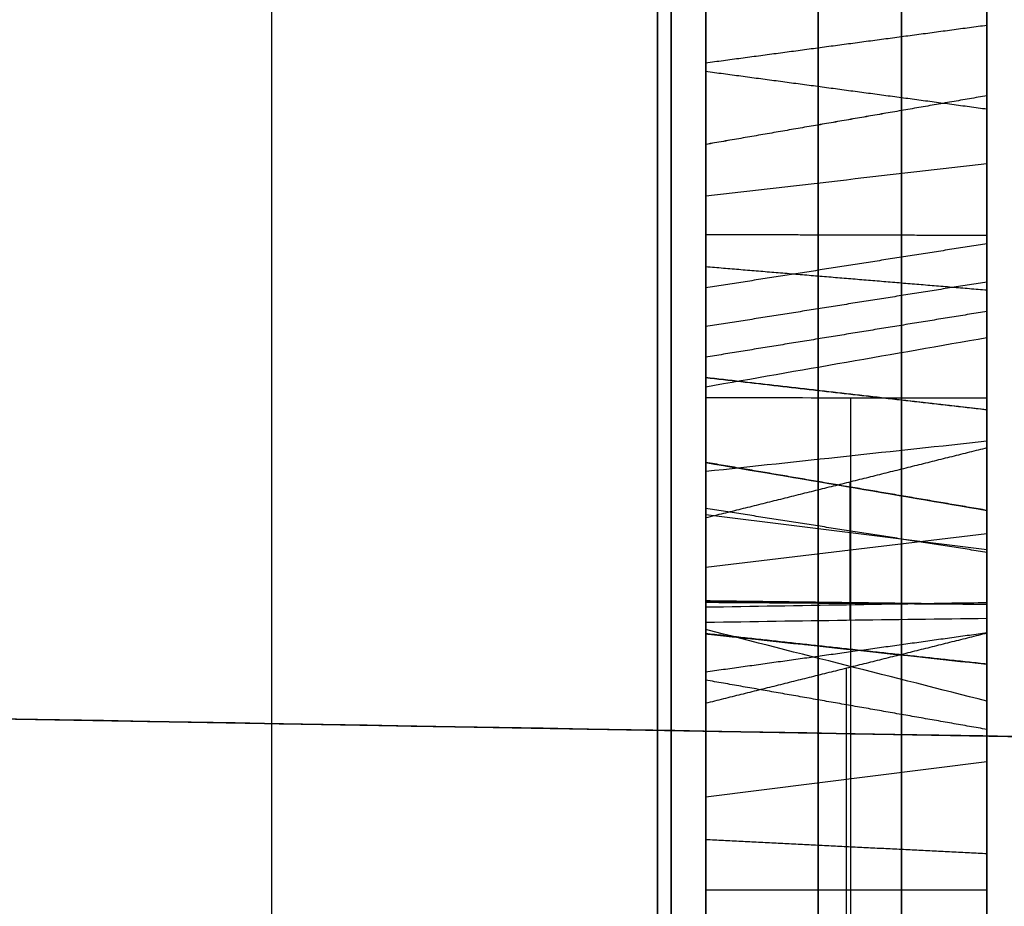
# Model space of a CAD drawing. Header units: millimetres. Extents: x 0 to 290, y -65 to 65.
# Tile 230 of 256: x 241.14 to 242.015, y 29.825 to 30.614. Entities that reach past the tile are written whole.
import ezdxf

# ---------------------------------------------------------------- set-up
doc = ezdxf.new("R2010")
doc.units = ezdxf.units.MM
doc.layers.add('Layer 01', color=18, linetype='Continuous', true_color=0x000000)

# ---------------------------------------------------------------- blocks, each defined once
blk = doc.blocks.new('Block 01')
at = {"layer": 'Layer 01'}
for p, q in [((242, 33.60334, -37.07085), (242, 30.47522, -37.07085)), ((242, 33.60334, 37.07085), (242, 16.09665, 37.07085)), ((242, 31.45695, -34.96053), (242, 30.36498, -34.96053)), ((241.75, 31.21113, -30.0958), (241.75, 29.07218, -30.0958)), ((210.49127, 30.5265, -59.17342), (250.51745, 29.82784, -59.17342)), ((250.51745, 29.82784, -60.02599), (210.49127, 30.5265, -60.02599)), ((210.49127, 30.5265, -60.87857), (250.51745, 29.82784, -60.17991)), ((241.75, 30.52078, -35.31523), (241.75, 30.17519, -35.31523)), ((241.75, 30.37127, -36.92733), (241.75, 30.02476, -36.92733)), ((241.87875, 30.27715, -30.95162), (241.87875, 30.03837, -31.19041)), ((241.87839, 30.07941, -32.53898), (241.87839, 30.20251, -32.42618)), ((241.8786, 30.20256, -32.42618), (241.8786, 28.18473, -30.22411)), ((241.75, 30.17357, -31.08732), (242, 30.1424, -31.05615)), ((241.75, 30.12683, -32.46482), (242, 30.15661, -32.49732)), ((241.75, 30.11196, -29.89479), (241.75, 30.11196, -30.15267)), ((241.75, 30.11196, -31.14893), (241.75, 30.11196, -31.22543)), ((241.875, 29.05055, -29.78717), (241.875, 30.0368, -28.80091)), ((241.87877, 30.03774, -28.80091), (241.87877, 29.8395, -28.60267)), ((242, 29.97275, -36.92655), (242, 28.61765, -36.92655)), ((241.75, 29.92257, -28.71785), (242, 29.95374, -28.68668)), ((241.87877, 29.8395, -28.60267), (241.87877, 28.60267, -29.8395))]:
    blk.add_line(p, q, dxfattribs=at)
at = {"layer": 'Layer 01', "extrusion": (-1, 1.81362e-10, -3.14134e-10)}
blk.add_arc((0, 0, -241.70711), 39.70711, 217.057759, 262.942241, dxfattribs=at)
at = {"layer": 'Layer 01', "extrusion": (-1, 1.81357e-10, 3.14112e-10)}
blk.add_arc((0, 0, -241.70711), 39.70711, 97.057759, 142.942241, dxfattribs=at)
at = {"layer": 'Layer 01', "extrusion": (1, -6.98079e-10, 5.60357e-09)}
blk.add_arc((0, 0, 241.36437), 39.36437, 277.101191, 322.898809, dxfattribs=at)
at = {"layer": 'Layer 01', "extrusion": (-1, 3.29704e-09, 5.71067e-09)}
blk.add_arc((0, 0, -241.36437), 39.36437, 97.101191, 142.898809, dxfattribs=at)
at = {"layer": 'Layer 01', "extrusion": (-1, -2.6622e-15, 7.33356e-15)}
blk.add_rational_spline([(241.71934, 41.19836, -29.59938), (241.71934, 32.56664, -41.61358), (241.71934, 19.75509, -49.01033), (241.71934, 5.03463, -50.47852)], [0.85966990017, 0.808876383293, 0.808876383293, 0.85966990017], degree=3, dxfattribs=at)
at = {"layer": 'Layer 01', "extrusion": (1, -9.33582e-15, -1.61701e-14)}
blk.add_rational_spline([(241.71934, 5.03463, 50.47852), (241.71934, 19.75509, 49.01033), (241.71934, 32.56664, 41.61358), (241.71934, 41.19836, 29.59938)], [0.859669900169, 0.808876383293, 0.808876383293, 0.859669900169], degree=3, dxfattribs=at)
at = {"layer": 'Layer 01', "extrusion": (-1, 0, 0)}
for points, knots in [([(242, 40.63421, -29.19406), (242, 39.61026, -30.61926), (242, 37.97146, -32.66548), (242, 35.87948, -34.89247), (242, 34.78849, -35.96589), (242, 34.23173, -36.49259), (242, 33.99072, -36.71617), (242, 33.8295, -36.86474), (242, 33.75001, -36.93754), (242, 33.00727, -37.61316), (242, 31.99423, -38.48635), (242, 30.77257, -39.45671), (242, 30.24048, -39.86222), (242, 29.88386, -40.13025), (242, 29.70557, -40.26241), (242, 28.07496, -41.45424), (242, 26.57194, -42.43331), (242, 24.23976, -43.77982), (242, 23.05716, -44.42087), (242, 21.64859, -45.11237), (242, 21.03872, -45.39665), (242, 20.63077, -45.58348), (242, 20.42484, -45.67612), (242, 19.4044, -46.12699), (242, 18.16705, -46.63463), (242, 16.70106, -47.1684), (242, 15.96246, -47.42067), (242, 15.64471, -47.52565), (242, 15.43261, -47.59495), (242, 15.3246, -47.62983), (242, 11.87665, -48.73089), (242, 8.45851, -49.43892), (242, 4.96569, -49.78729)], [0, 0, 0, 0, 5.309603, 7.964405, 9.291805, 9.955506, 10.287356, 10.287356, 10.619206, 10.619206, 13.274008, 14.601409, 15.265109, 15.265109, 15.928809, 15.928809, 21.238412, 21.238412, 23.893214, 25.220615, 25.884315, 25.884315, 26.548016, 26.548016, 29.202817, 30.530218, 31.193918, 31.525769, 31.525769, 31.857619, 31.857619, 42.476825, 42.476825, 42.476825, 42.476825]), ([(241.85, 30.97627, -35.60425), (241.85, 30.97625, -35.60425), (241.85, 30.97623, -35.60424), (241.85, 30.97621, -35.60424), (241.85, 30.8253, -35.57534), (241.85, 30.6959, -35.49578), (241.85, 30.58879, -35.37037)], [0.0097638, 0.0097638, 0.0097638, 0.0097638, 0.009901, 0.009901, 0.009901, 1, 1, 1, 1]), ([(241.85, 30.78125, -31.25069), (241.85, 30.78121, -31.25068), (241.85, 30.78117, -31.25068), (241.85, 30.78112, -31.25068), (241.85, 30.63126, -31.24101), (241.85, 30.46409, -31.14143), (241.85, 30.27719, -30.95876)], [0.0096287, 0.0096287, 0.0096287, 0.0096287, 0.009901, 0.009901, 0.009901, 0.9679757, 0.9679757, 0.9679757, 0.9679757]), ([(241.85, 30.22253, -38.11742), (241.85, 30.48117, -37.91476), (241.85, 30.58045, -37.65754), (241.85, 30.52008, -37.34096), (241.85, 30.52007, -37.34093), (241.85, 30.52007, -37.34091), (241.85, 30.52006, -37.34088)], [0.0001753, 0.0001753, 0.0001753, 0.0001753, 0.990099, 0.990099, 0.990099, 0.9901769, 0.9901769, 0.9901769, 0.9901769]), ([(241.85, 30.20279, -37.36778), (241.85, 30.2028, -37.36783), (241.85, 30.20281, -37.36788), (241.85, 30.20283, -37.36793), (241.85, 30.26235, -37.59452), (241.85, 30.21629, -37.77788), (241.85, 30.05673, -37.90267), (241.85, 30.05669, -37.9027), (241.85, 30.05666, -37.90273), (241.85, 30.05662, -37.90276)], [0.0095835, 0.0095835, 0.0095835, 0.0095835, 0.0098039, 0.0098039, 0.0098039, 0.9901961, 0.9901961, 0.9901961, 0.9904341, 0.9904341, 0.9904341, 0.9904341]), ([(241.85, 29.76452, -36.58067), (241.85, 29.9955, -36.87952), (241.85, 30.14008, -37.14002), (241.85, 30.20275, -37.36763), (241.85, 30.20276, -37.36768), (241.85, 30.20277, -37.36773), (241.85, 30.20279, -37.36778)], [0, 0, 0, 0, 0.990099, 0.990099, 0.990099, 0.9903136, 0.9903136, 0.9903136, 0.9903136])]:
    blk.add_open_spline(points, degree=3, knots=knots, dxfattribs=at)
at = {"layer": 'Layer 01', "extrusion": (1, 6.40934e-15, 1.11013e-14)}
blk.add_open_spline([(242, 4.96569, 49.78729), (242, 6.71193, 49.61312), (242, 9.30341, 49.21699), (242, 12.27802, 48.51878), (242, 13.75313, 48.11066), (242, 14.48764, 47.89185), (242, 14.80178, 47.79491), (242, 15.01106, 47.72958), (242, 15.11384, 47.69713), (242, 16.07031, 47.39172), (242, 17.33304, 46.95099), (242, 18.78423, 46.37819), (242, 19.40145, 46.12013), (242, 19.81189, 45.94531), (242, 20.01548, 45.85698), (242, 21.86294, 45.04075), (242, 23.46235, 44.22863), (242, 25.79456, 42.88216), (242, 26.94102, 42.17852), (242, 28.24417, 41.30441), (242, 28.79529, 40.91839), (242, 29.16107, 40.65851), (242, 29.34426, 40.52649), (242, 30.24495, 39.8682), (242, 31.30325, 39.05044), (242, 32.4985, 38.04774), (242, 33.08628, 37.53423), (242, 33.33607, 37.31154), (242, 33.50213, 37.16251), (242, 33.58634, 37.08641), (242, 36.26386, 34.65093), (242, 38.58611, 32.04475), (242, 40.63421, 29.19406)], degree=3, knots=[0, 0, 0, 0, 5.309603, 7.964405, 9.291805, 9.955506, 10.287356, 10.287356, 10.619206, 10.619206, 13.274008, 14.601409, 15.265109, 15.265109, 15.928809, 15.928809, 21.238412, 21.238412, 23.893214, 25.220615, 25.884315, 25.884315, 26.548016, 26.548016, 29.202817, 30.530218, 31.193918, 31.525769, 31.525769, 31.857619, 31.857619, 42.476825, 42.476825, 42.476825, 42.476825], dxfattribs=at)
at = {"layer": 'Layer 01', "extrusion": (-1, -8.89053e-15, 1.53989e-14)}
blk.add_open_spline([(242, 4.96569, -40.10799), (242, 6.29474, -39.94344), (242, 8.26647, -39.59969), (242, 10.5286, -39.029), (242, 11.65011, -38.70126), (242, 12.20848, -38.52678), (242, 12.44727, -38.44973), (242, 12.60635, -38.39786), (242, 12.68421, -38.37221), (242, 15.3587, -37.4819), (242, 17.83992, -36.36639), (242, 21.3907, -34.31641), (242, 23.10567, -33.2074), (242, 25.00074, -31.76654), (242, 25.92184, -31.00935), (242, 26.37578, -30.62156), (242, 26.56891, -30.4534), (242, 26.69735, -30.34085), (242, 26.76272, -30.28321), (242, 28.82864, -28.44987), (242, 30.63743, -26.49212), (242, 32.25169, -24.35441)], degree=3, knots=[0, 0, 0, 0, 4.049899, 6.074849, 7.087324, 7.593561, 7.84668, 7.84668, 8.099798, 8.099798, 16.199597, 16.199597, 20.249496, 22.274446, 23.28692, 23.793158, 24.046277, 24.046277, 24.299395, 24.299395, 32.399194, 32.399194, 32.399194, 32.399194], dxfattribs=at)
at = {"layer": 'Layer 01', "extrusion": (1, 1.33358e-14, 2.30983e-14)}
blk.add_open_spline([(242, 32.25169, 24.35441), (242, 31.44467, 25.42312), (242, 30.1611, 26.95881), (242, 28.53581, 28.63254), (242, 27.69121, 29.43992), (242, 27.26093, 29.83624), (242, 27.07481, 30.00452), (242, 26.95035, 30.11635), (242, 26.88921, 30.17095), (242, 24.78093, 32.04198), (242, 22.57425, 33.63302), (242, 19.02353, 35.68309), (242, 17.20562, 36.6138), (242, 15.01026, 37.53454), (242, 13.89396, 37.95364), (242, 13.33116, 38.15288), (242, 13.08896, 38.23605), (242, 12.92727, 38.29101), (242, 12.84467, 38.3188), (242, 10.22399, 39.19127), (242, 7.62413, 39.77885), (242, 4.96569, 40.10799)], degree=3, knots=[0, 0, 0, 0, 4.049899, 6.074849, 7.087324, 7.593561, 7.84668, 7.84668, 8.099798, 8.099798, 16.199597, 16.199597, 20.249496, 22.274446, 23.28692, 23.793158, 24.046277, 24.046277, 24.299395, 24.299395, 32.399194, 32.399194, 32.399194, 32.399194], dxfattribs=at)
at = {"layer": 'Layer 01', "extrusion": (-1, -6.63923e-15, 1.14995e-14)}
blk.add_rational_spline([(241.92398, 31.9465, -24.12395), (241.92398, 25.32844, -32.88801), (241.92398, 15.81763, -38.37908), (241.92398, 4.9187, -39.72846)], [0.961939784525, 0.911212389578, 0.911212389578, 0.961939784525], degree=3, dxfattribs=at)
at = {"layer": 'Layer 01', "extrusion": (1, 3.31962e-15, 5.74974e-15)}
blk.add_rational_spline([(241.92398, 4.9187, 39.72846), (241.92398, 15.81763, 38.37908), (241.92398, 25.32844, 32.88801), (241.92398, 31.9465, 24.12395)], [0.961939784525, 0.911212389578, 0.911212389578, 0.961939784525], degree=3, dxfattribs=at)
at = {"layer": 'Layer 01', "extrusion": (-1, 0, 0)}
for points in [[(241.75, 31.48641, -36.56021), (241.75, 31.1803, -36.45639), (241.75, 30.87363, -36.22939), (241.75, 30.56756, -35.87103)], [(241.85, 30.55415, -35.88248), (241.85, 30.86157, -36.24242), (241.85, 31.17062, -36.47174), (241.85, 31.4808, -36.57693)], [(242, 31.4724, -36.60201), (242, 31.1561, -36.49477), (242, 30.84347, -36.26196), (242, 30.53404, -35.89966)], [(242, 30.27709, -30.92146), (242, 30.46993, -31.11431), (242, 30.63877, -31.21499), (242, 30.78283, -31.22428)], [(241.75, 30.73341, -31.53363), (241.75, 30.52261, -31.50986), (241.75, 30.30192, -31.39751), (241.75, 30.07124, -31.18964)], [(241.85, 30.04569, -31.19025), (241.85, 30.28304, -31.40763), (241.85, 30.51152, -31.52637), (241.85, 30.7315, -31.55116)], [(242, 30.72861, -31.57745), (242, 30.49472, -31.55112), (242, 30.25463, -31.42255), (242, 30.00756, -31.19098)], [(241.85, 30.52006, -37.34088), (241.85, 30.45928, -37.01709), (241.85, 30.30227, -36.69128), (241.85, 30.04764, -36.36184)], [(241.85, 29.38878, -38.21481), (241.85, 29.68723, -38.34803), (241.85, 29.96044, -38.31723), (241.85, 30.22253, -38.11742)]]:
    blk.add_open_spline(points, degree=3, dxfattribs=at)
at = {"layer": 'Layer 01', "extrusion": (-1, 2.87565e-13, 4.75645e-13)}
blk.add_open_spline([(242, 30.98118, -35.57826), (242, 30.83653, -35.55056), (242, 30.71276, -35.47479), (242, 30.6089, -35.35319)], degree=3, dxfattribs=at)
at = {"layer": 'Layer 01', "extrusion": (-1, -2.68365e-13, -4.45052e-13)}
blk.add_open_spline([(241.75, 30.97299, -35.62158), (241.75, 30.97296, -35.62157), (241.75, 30.97293, -35.62156), (241.75, 30.97289, -35.62156), (241.75, 30.8178, -35.59186), (241.75, 30.68467, -35.50978), (241.75, 30.57538, -35.38182)], degree=3, knots=[0, 0, 0, 0, 0.000103, 0.000103, 0.000103, 0.4826915, 0.4826915, 0.4826915, 0.4826915], dxfattribs=at)
at = {"layer": 'Layer 01', "extrusion": (1, 0, 0)}
for points, knots in [([(241.85, 30.92465, -33.99972), (241.85, 30.92461, -33.99971), (241.85, 30.92457, -33.9997), (241.85, 30.92454, -33.99969), (241.85, 30.70411, -33.9503), (241.85, 30.4936, -34.01438), (241.85, 30.28383, -34.19495), (241.85, 30.28381, -34.19498), (241.85, 30.28378, -34.195), (241.85, 30.28376, -34.19502)], [0.0096372, 0.0096372, 0.0096372, 0.0096372, 0.0098039, 0.0098039, 0.0098039, 0.9901961, 0.9901961, 0.9901961, 0.9903145, 0.9903145, 0.9903145, 0.9903145]), ([(241.85, 30.77202, -29.88901), (241.85, 30.77199, -29.889), (241.85, 30.77197, -29.889), (241.85, 30.77194, -29.889), (241.85, 30.56631, -29.86444), (241.85, 30.34106, -29.86056), (241.85, 30.09543, -29.87827), (241.85, 30.09529, -29.87828), (241.85, 30.09514, -29.87829), (241.85, 30.09499, -29.8783)], [0.0096844, 0.0096844, 0.0096844, 0.0096844, 0.0098039, 0.0098039, 0.0098039, 0.9901961, 0.9901961, 0.9901961, 0.9907815, 0.9907815, 0.9907815, 0.9907815]), ([(241.85, 30.04764, -36.36184), (241.85, 29.79235, -36.03152), (241.85, 29.5139, -35.79394), (241.85, 29.21383, -35.65091), (241.85, 29.2138, -35.65089), (241.85, 29.21376, -35.65087), (241.85, 29.21373, -35.65086)], [0, 0, 0, 0, 0.990099, 0.990099, 0.990099, 0.990211, 0.990211, 0.990211, 0.990211])]:
    blk.add_open_spline(points, degree=3, knots=knots, dxfattribs=at)
at = {"layer": 'Layer 01', "extrusion": (1, 4.9763e-13, -1.64306e-12)}
blk.add_open_spline([(242, 30.26658, -34.17491), (242, 30.48075, -33.99055), (242, 30.70053, -33.92239), (242, 30.93032, -33.97388)], degree=3, dxfattribs=at)
at = {"layer": 'Layer 01', "extrusion": (1, 3.03064e-13, -9.90198e-13)}
blk.add_open_spline([(241.75, 30.29521, -34.20843), (241.75, 30.29525, -34.20839), (241.75, 30.2953, -34.20835), (241.75, 30.29534, -34.20832), (241.75, 30.50217, -34.03027), (241.75, 30.7065, -33.9689), (241.75, 30.92068, -34.0169), (241.75, 30.92074, -34.01691), (241.75, 30.9208, -34.01693), (241.75, 30.92086, -34.01694)], degree=3, knots=[-0.7061055, -0.7061055, -0.7061055, -0.7061055, -0.7059349, -0.7059349, -0.7059349, -0.0001866, -0.0001866, -0.0001866, 0, 0, 0, 0], dxfattribs=at)
at = {"layer": 'Layer 01', "extrusion": (1, 3.27503e-13, -1.39934e-12)}
blk.add_open_spline([(241.75, 30.45673, -34.38088), (241.75, 30.55024, -34.29807), (241.75, 30.67506, -34.27093), (241.75, 30.81824, -34.29628)], degree=3, dxfattribs=at)
at = {"layer": 'Layer 01', "extrusion": (1, 5.65071e-13, -2.07974e-12)}
blk.add_open_spline([(241.85, 30.46824, -34.39425), (241.85, 30.55708, -34.31545), (241.85, 30.67567, -34.28893), (241.85, 30.8152, -34.31364)], degree=3, dxfattribs=at)
at = {"layer": 'Layer 01', "extrusion": (1, -1.19613e-13, 5.21196e-13)}
blk.add_open_spline([(242, 30.48546, -34.41432), (242, 30.56733, -34.34152), (242, 30.67655, -34.31594), (242, 30.81063, -34.3397)], degree=3, dxfattribs=at)
at = {"layer": 'Layer 01', "extrusion": (-1, 3.37811e-12, 6.46368e-12)}
blk.add_open_spline([(241.75, 30.27738, -30.98351), (241.75, 30.46051, -31.15978), (241.75, 30.62664, -31.25838), (241.75, 30.77999, -31.26827), (241.75, 30.78006, -31.26828), (241.75, 30.78014, -31.26828), (241.75, 30.78021, -31.26829)], degree=3, knots=[-0.6012603, -0.6012603, -0.6012603, -0.6012603, -0.0002233, -0.0002233, -0.0002233, 0, 0, 0, 0], dxfattribs=at)
at = {"layer": 'Layer 01', "extrusion": (1, -4.15022e-14, -2.63694e-12)}
blk.add_open_spline([(241.75, 30.09597, -29.89591), (241.75, 30.09621, -29.89589), (241.75, 30.09646, -29.89588), (241.75, 30.0967, -29.89586), (241.75, 30.34138, -29.87822), (241.75, 30.56551, -29.88211), (241.75, 30.76985, -29.90651), (241.75, 30.7699, -29.90651), (241.75, 30.76994, -29.90652), (241.75, 30.76998, -29.90652)], degree=3, knots=[-0.6761325, -0.6761325, -0.6761325, -0.6761325, -0.675398, -0.675398, -0.675398, -0.0001254, -0.0001254, -0.0001254, 0, 0, 0, 0], dxfattribs=at)
at = {"layer": 'Layer 01', "extrusion": (1, 6.23854e-14, 3.92137e-12)}
blk.add_open_spline([(242, 30.09353, -29.85189), (242, 30.34059, -29.83408), (242, 30.56752, -29.83795), (242, 30.77508, -29.86273)], degree=3, dxfattribs=at)
at = {"layer": 'Layer 01', "extrusion": (1, -3.91796e-13, -3.23714e-12)}
blk.add_open_spline([(241.75, 30.68962, -30.16595), (241.75, 30.53266, -30.12939), (241.75, 30.33418, -30.12765), (241.75, 30.09101, -30.15496)], degree=3, dxfattribs=at)
at = {"layer": 'Layer 01', "extrusion": (1, 0, 0)}
for points in [[(241.85, 30.09264, -30.17252), (241.85, 30.33488, -30.14529), (241.85, 30.53173, -30.14727), (241.85, 30.6857, -30.18314)], [(242, 30.67982, -30.20893), (242, 30.53034, -30.17408), (242, 30.33595, -30.17176), (242, 30.09508, -30.19886)], [(241.85, 30.0087, -34.87186), (241.85, 30.03373, -35.14592), (241.85, 30.21419, -35.48444), (241.85, 30.55415, -35.88248)], [(242, 30.53404, -35.89966), (242, 30.1926, -35.49989), (242, 30.00823, -35.15753), (242, 29.98236, -34.87426)], [(242, 30.33102, -34.81702), (242, 30.30993, -34.65067), (242, 30.36244, -34.51651), (242, 30.48546, -34.41432)], [(242, 30.08099, -32.56662), (242, 29.94325, -32.46453), (242, 29.80322, -32.42249), (242, 29.6609, -32.44052)]]:
    blk.add_open_spline(points, degree=3, dxfattribs=at)
at = {"layer": 'Layer 01'}
for points, degree in [([(241.75, 30.57538, -35.38182), (241.875, 30.59214, -35.3675), (242, 30.6089, -35.35319)], 2), ([(242, 30.53404, -35.89966), (241.875, 30.5508, -35.88535), (241.75, 30.56756, -35.87103)], 2), ([(242, 30.54606, -37.33601), (241.875, 30.52439, -37.34007), (241.75, 30.50273, -37.34414)], 2), ([(242, 30.54606, -37.33601), (241.875, 30.52441, -37.34013), (241.75, 30.50276, -37.34426)], 2), ([(210.49127, 30.5265, -59.17342), (230.50436, 30.17717, -59.17342), (250.51745, 29.82784, -59.17342)], 2), ([(250.51745, 29.82784, -60.17991), (230.50436, 30.17717, -60.52924), (210.49127, 30.5265, -60.87857)], 2), ([(242, 30.48546, -34.41432), (241.91667, 30.4759, -34.40316), (241.83333, 30.46632, -34.39202), (241.75, 30.45673, -34.38088)], 3), ([(242, 30.42172, -30.18066), (241.875, 30.42207, -30.15858), (241.75, 30.42243, -30.1365)], 2), ([(242, 30.41438, -35.07316), (241.875, 30.39476, -35.08333), (241.75, 30.37513, -35.09349)], 2), ([(242, 30.37302, -31.46118), (241.875, 30.38342, -31.44173), (241.75, 30.39382, -31.42227)], 2), ([(242, 30.38037, -36.842), (241.875, 30.36051, -36.85157), (241.75, 30.34066, -36.86114)], 2), ([(242, 30.3542, -34.59161), (241.875, 30.33386, -34.58376), (241.75, 30.31351, -34.57591)], 2), ([(241.75, 30.28725, -34.82225), (241.83333, 30.30184, -34.8205), (241.91667, 30.31643, -34.81876), (242, 30.33102, -34.81702)], 3), ([(242, 30.26658, -34.17491), (241.875, 30.28096, -34.19161), (241.75, 30.29534, -34.20832)], 2), ([(242, 30.26658, -34.17491), (241.875, 30.28083, -34.19172), (241.75, 30.29508, -34.20854)], 2), ([(241.75, 30.07124, -31.18964), (241.75, 30.17431, -31.08657), (241.75, 30.27738, -30.98351)], 2), ([(242, 30.00756, -31.19098), (242, 30.14232, -31.05622), (242, 30.27709, -30.92146)], 2), ([(242, 30.2387, -38.13835), (241.91667, 30.22972, -38.12672), (241.83333, 30.22073, -38.1151), (241.75, 30.21174, -38.10347)], 3), ([(242, 30.2328, -32.42751), (241.875, 30.20166, -32.42615), (241.75, 30.17052, -32.42479)], 2), ([(242, 28.18605, -30.19387), (242, 29.20943, -31.31069), (242, 30.2328, -32.42751)], 2), ([(242, 30.2328, -32.42751), (242, 30.1569, -32.49706), (242, 30.08099, -32.56662)], 2), ([(242, 30.17725, -37.37465), (241.875, 30.19856, -37.36905), (241.75, 30.21988, -37.36345)], 2), ([(242, 30.17725, -37.37465), (241.875, 30.1985, -37.3688), (241.75, 30.21975, -37.36295)], 2), ([(242, 30.13986, -35.34327), (241.875, 30.15942, -35.33278), (241.75, 30.17897, -35.32228)], 2), ([(241.75, 30.17052, -32.42479), (241.75, 29.17693, -31.34047), (241.75, 28.18334, -30.25615)], 2), ([(241.75, 30.07746, -32.51006), (241.75, 30.12399, -32.46742), (241.75, 30.17052, -32.42479)], 2), ([(242, 30.09353, -29.85189), (241.875, 30.09512, -29.87388), (241.75, 30.0967, -29.89586)], 2), ([(242, 30.09353, -29.85189), (241.875, 30.09438, -29.87392), (241.75, 30.09524, -29.89594)], 2), ([(242, 30.09508, -30.19886), (241.91667, 30.09372, -30.18423), (241.83333, 30.09237, -30.16959), (241.75, 30.09101, -30.15496)], 3), ([(241.75, 30.03369, -36.37262), (241.875, 30.05113, -36.35915), (242, 30.06857, -36.34567)], 2), ([(242, 30.06797, -28.80091), (241.875, 30.0368, -28.80091), (241.75, 30.00563, -28.80091)], 2), ([(242, 30.04044, -37.88183), (241.875, 30.05402, -37.89919), (241.75, 30.0676, -37.91656)], 2), ([(242, 30.04044, -37.88183), (241.875, 30.05382, -37.89935), (241.75, 30.06719, -37.91687)], 2), ([(242, 29.8395, -28.57244), (242, 29.95374, -28.68668), (242, 30.06797, -28.80091)], 2), ([(242, 30.06797, -28.80091), (242, 29.58005, -29.28884), (242, 29.09212, -29.77677)], 2), ([(242, 29.98236, -34.87426), (241.875, 30.00431, -34.87226), (241.75, 30.02626, -34.87025)], 2), ([(241.75, 29.8395, -28.63478), (241.75, 29.92257, -28.71785), (241.75, 30.00563, -28.80091)], 2), ([(241.75, 30.00563, -28.80091), (241.75, 29.5073, -29.29924), (241.75, 29.00897, -29.79757)], 2), ([(242, 29.87176, -32.45826), (241.875, 29.87801, -32.4372), (241.75, 29.88427, -32.41615)], 2), ([(242, 29.8395, -28.57244), (241.875, 29.8395, -28.60361), (241.75, 29.8395, -28.63478)], 2), ([(241.75, 28.63478, -29.8395), (241.75, 29.23714, -29.23714), (241.75, 29.8395, -28.63478)], 2), ([(242, 28.57244, -29.8395), (242, 29.20597, -29.20597), (242, 29.8395, -28.57244)], 2)]:
    blk.add_open_spline(points, degree=degree, dxfattribs=at)
at = {"layer": 'Layer 01', "extrusion": (1, -4.71926e-12, -2.44585e-12)}
blk.add_open_spline([(242, 30.6089, -35.35319), (242, 30.44245, -35.1583), (242, 30.34927, -34.98005), (242, 30.33102, -34.81702)], degree=3, dxfattribs=at)
at = {"layer": 'Layer 01', "extrusion": (-1, 4.25783e-12, -1.63106e-12)}
blk.add_open_spline([(242, 30.54606, -37.33601), (242, 30.60818, -37.66175), (242, 30.50428, -37.93032), (242, 30.2387, -38.13835)], degree=3, dxfattribs=at)
at = {"layer": 'Layer 01', "extrusion": (1, 1.27867e-13, 1.43515e-14)}
blk.add_open_spline([(241.85, 30.58879, -35.37037), (241.85, 30.42058, -35.17342), (241.85, 30.32393, -34.99096), (241.85, 30.30476, -34.82015)], degree=3, dxfattribs=at)
at = {"layer": 'Layer 01', "extrusion": (1, -4.68901e-12, -2.46523e-12)}
blk.add_open_spline([(241.75, 30.57538, -35.38182), (241.75, 30.40601, -35.18351), (241.75, 30.30704, -34.99824), (241.75, 30.28725, -34.82225)], degree=3, dxfattribs=at)
at = {"layer": 'Layer 01', "extrusion": (1, -9.06759e-14, -7.74446e-14)}
blk.add_open_spline([(241.75, 30.56756, -35.87103), (241.75, 30.22858, -35.47414), (241.75, 30.05073, -35.13819), (241.75, 30.02626, -34.87025)], degree=3, dxfattribs=at)
at = {"layer": 'Layer 01', "extrusion": (-1, 6.37768e-13, -2.44403e-13)}
blk.add_open_spline([(241.75, 30.50273, -37.34414), (241.75, 30.50274, -37.34418), (241.75, 30.50275, -37.34422), (241.75, 30.50276, -37.34426), (241.75, 30.56196, -37.65474), (241.75, 30.46576, -37.90439), (241.75, 30.21174, -38.10347)], degree=3, knots=[0, 0, 0, 0, 0.0001268, 0.0001268, 0.0001268, 0.9064816, 0.9064816, 0.9064816, 0.9064816], dxfattribs=at)
at = {"layer": 'Layer 01', "extrusion": (-1, 1.37977e-11, 6.65249e-12)}
blk.add_open_spline([(242, 30.06857, -36.34567), (242, 30.3251, -36.67758), (242, 30.48433, -37.00718), (242, 30.54606, -37.33601)], degree=3, dxfattribs=at)
at = {"layer": 'Layer 01', "extrusion": (-1, -4.18442e-12, -2.0202e-12)}
blk.add_open_spline([(241.75, 30.03369, -36.37262), (241.75, 30.28704, -36.70042), (241.75, 30.44258, -37.02369), (241.75, 30.50273, -37.34414)], degree=3, dxfattribs=at)
at = {"layer": 'Layer 01', "extrusion": (1, 1.89275e-13, -1.39384e-13)}
blk.add_open_spline([(241.85, 30.30476, -34.82015), (241.85, 30.28275, -34.64613), (241.85, 30.33891, -34.50184), (241.85, 30.46824, -34.39425)], degree=3, dxfattribs=at)
at = {"layer": 'Layer 01', "extrusion": (1, -9.32812e-13, 3.58195e-13)}
blk.add_open_spline([(241.75, 30.28725, -34.82225), (241.75, 30.26463, -34.64311), (241.75, 30.32322, -34.49208), (241.75, 30.45673, -34.38088)], degree=3, dxfattribs=at)
at = {"layer": 'Layer 01', "extrusion": (1, 4.98474e-12, -1.98274e-12)}
blk.add_open_spline([(241.75, 30.02626, -34.87025), (241.75, 30.00168, -34.59828), (241.75, 30.08879, -34.38336), (241.75, 30.29508, -34.20854), (241.75, 30.29512, -34.2085), (241.75, 30.29517, -34.20847), (241.75, 30.29521, -34.20843)], degree=3, knots=[0, 0, 0, 0, 0.7753899, 0.7753899, 0.7753899, 0.7755604, 0.7755604, 0.7755604, 0.7755604], dxfattribs=at)
at = {"layer": 'Layer 01', "extrusion": (-0.173648, -0.636685, 0.751318)}
blk.add_open_spline([(242, 30.26658, -34.17491), (241.91667, 30.27612, -34.18608), (241.83333, 30.28567, -34.19725), (241.75, 30.29521, -34.20843)], degree=3, dxfattribs=at)
at = {"layer": 'Layer 01', "extrusion": (-1, -1.5271e-12, 4.20513e-13)}
blk.add_open_spline([(241.75, 30.21982, -37.3632), (241.75, 30.21984, -37.36328), (241.75, 30.21986, -37.36337), (241.75, 30.21988, -37.36345), (241.75, 30.2806, -37.59458), (241.75, 30.23344, -37.78685), (241.75, 30.0676, -37.91656), (241.75, 30.06753, -37.91661), (241.75, 30.06746, -37.91666), (241.75, 30.0674, -37.91671)], degree=3, knots=[0, 0, 0, 0, 0.0002596, 0.0002596, 0.0002596, 0.6477414, 0.6477414, 0.6477414, 0.647997, 0.647997, 0.647997, 0.647997], dxfattribs=at)
at = {"layer": 'Layer 01', "extrusion": (0.173648, 0.696364, -0.696364)}
for points, knots in [([(242, 30.27709, -30.92146), (241.95834, 30.27709, -30.93185), (241.91668, 30.27711, -30.94221), (241.87502, 30.27716, -30.95255), (241.83335, 30.27721, -30.96289), (241.79168, 30.27728, -30.97321), (241.75, 30.27738, -30.98351)], [0, 0, 0, 0, 0.1287925, 0.1287925, 0.1287925, 0.2575853, 0.2575853, 0.2575853, 0.2575853]), ([(242, 30.00756, -31.19098), (241.95832, 30.01813, -31.19081), (241.91665, 30.02872, -31.19061), (241.87498, 30.03933, -31.19039), (241.83331, 30.04994, -31.19017), (241.79165, 30.06058, -31.18992), (241.75, 30.07124, -31.18964)], [-0.2579862, -0.2579862, -0.2579862, -0.2579862, -0.1289929, -0.1289929, -0.1289929, 0, 0, 0, 0])]:
    blk.add_open_spline(points, degree=3, knots=knots, dxfattribs=at)
at = {"layer": 'Layer 01', "extrusion": (1, -1.51742e-13, 1.96745e-14)}
blk.add_open_spline([(241.85, 30.28376, -34.19502), (241.85, 30.28373, -34.19504), (241.85, 30.28371, -34.19506), (241.85, 30.28368, -34.19509), (241.85, 30.07334, -34.37334), (241.85, 29.98365, -34.59475), (241.85, 30.0087, -34.87186)], degree=3, knots=[0.0097761, 0.0097761, 0.0097761, 0.0097761, 0.009901, 0.009901, 0.009901, 0.9999713, 0.9999713, 0.9999713, 0.9999713], dxfattribs=at)
at = {"layer": 'Layer 01', "extrusion": (1, -2.00311e-13, 8.14072e-14)}
blk.add_open_spline([(242, 29.98236, -34.87426), (242, 29.95661, -34.58945), (242, 30.05016, -34.35831), (242, 30.26658, -34.17491)], degree=3, dxfattribs=at)
at = {"layer": 'Layer 01', "extrusion": (-1, 1.90996e-14, -1.63529e-13)}
blk.add_open_spline([(242, 30.2387, -38.13835), (242, 29.96957, -38.34359), (242, 29.68436, -38.37576), (242, 29.37785, -38.23889)], degree=3, dxfattribs=at)
at = {"layer": 'Layer 01', "extrusion": (-1, 1.49975e-12, -1.91758e-12)}
blk.add_open_spline([(242, 30.17725, -37.37465), (242, 30.23498, -37.59443), (242, 30.19056, -37.76442), (242, 30.04044, -37.88183)], degree=3, dxfattribs=at)
at = {"layer": 'Layer 01', "extrusion": (-1, 1.11914e-11, 6.15451e-12)}
blk.add_open_spline([(241.75, 29.77847, -36.56988), (241.75, 30.01028, -36.86981), (241.75, 30.15616, -37.13199), (241.75, 30.21975, -37.36295), (241.75, 30.21977, -37.36303), (241.75, 30.21979, -37.36311), (241.75, 30.21982, -37.3632)], degree=3, knots=[0, 0, 0, 0, 0.9186503, 0.9186503, 0.9186503, 0.9189099, 0.9189099, 0.9189099, 0.9189099], dxfattribs=at)
at = {"layer": 'Layer 01', "extrusion": (-0.173648, -0.949477, -0.26142)}
blk.add_open_spline([(241.75, 30.21982, -37.3632), (241.83333, 30.20562, -37.36701), (241.91667, 30.19143, -37.37083), (242, 30.17725, -37.37465)], degree=3, dxfattribs=at)
at = {"layer": 'Layer 01', "extrusion": (-1, -1.99842e-14, 1.71089e-13)}
blk.add_open_spline([(241.75, 30.21174, -38.10347), (241.75, 29.95435, -38.29966), (241.75, 29.68913, -38.32954), (241.75, 29.39606, -38.19875)], degree=3, dxfattribs=at)
at = {"layer": 'Layer 01', "extrusion": (-1, 6.35741e-12, 4.5311e-12)}
blk.add_open_spline([(242, 29.74359, -36.59684), (242, 29.97333, -36.89409), (242, 30.11596, -37.15207), (242, 30.17725, -37.37465)], degree=3, dxfattribs=at)
at = {"layer": 'Layer 01', "extrusion": (0.173648, 0.038058, -0.984072)}
blk.add_open_spline([(242, 30.09353, -29.85189), (241.91667, 30.09434, -29.86657), (241.83333, 30.09516, -29.88124), (241.75, 30.09597, -29.89591)], degree=3, dxfattribs=at)
at = {"layer": 'Layer 01', "extrusion": (-1, -3.6499e-13, 6.62738e-11)}
blk.add_open_spline([(241.75, 29.48369, -29.89971), (241.75, 29.48373, -29.89972), (241.75, 29.48377, -29.89972), (241.75, 29.48381, -29.89972), (241.75, 29.61153, -29.9093), (241.75, 29.81416, -29.90681), (241.75, 30.09524, -29.89594), (241.75, 30.09548, -29.89593), (241.75, 30.09572, -29.89592), (241.75, 30.09597, -29.89591)], degree=3, knots=[-0.6128684, -0.6128684, -0.6128684, -0.6128684, -0.6127425, -0.6127425, -0.6127425, -0.0007345, -0.0007345, -0.0007345, 0, 0, 0, 0], dxfattribs=at)
at = {"layer": 'Layer 01', "extrusion": (-1, 6.03843e-14, -2.19591e-12)}
blk.add_open_spline([(241.85, 30.09499, -29.8783), (241.85, 30.09485, -29.87831), (241.85, 30.0947, -29.87832), (241.85, 30.09455, -29.87832), (241.85, 29.81376, -29.88918), (241.85, 29.61133, -29.8916), (241.85, 29.48513, -29.88214), (241.85, 29.4851, -29.88214), (241.85, 29.48508, -29.88214), (241.85, 29.48505, -29.88213)], degree=3, knots=[0.0092919, 0.0092919, 0.0092919, 0.0092919, 0.0098039, 0.0098039, 0.0098039, 0.9901961, 0.9901961, 0.9901961, 0.9903933, 0.9903933, 0.9903933, 0.9903933], dxfattribs=at)
at = {"layer": 'Layer 01', "extrusion": (-1, -7.0577e-14, 9.67186e-13)}
blk.add_open_spline([(241.85, 29.33874, -30.16876), (241.85, 29.53521, -30.19244), (241.85, 29.78673, -30.19484), (241.85, 30.09264, -30.17252)], degree=3, dxfattribs=at)
at = {"layer": 'Layer 01', "extrusion": (-1, 6.02902e-15, 1.18289e-12)}
blk.add_open_spline([(242, 30.09508, -30.19886), (242, 29.78761, -30.22132), (242, 29.53435, -30.219), (242, 29.33531, -30.19499)], degree=3, dxfattribs=at)
at = {"layer": 'Layer 01', "extrusion": (-1, -1.7996e-14, 2.81818e-12)}
blk.add_open_spline([(242, 29.48711, -29.85576), (242, 29.61103, -29.86506), (242, 29.81317, -29.86273), (242, 30.09353, -29.85189)], degree=3, dxfattribs=at)
at = {"layer": 'Layer 01', "extrusion": (-1, -4.07986e-13, -5.91098e-12)}
blk.add_open_spline([(241.75, 30.09101, -30.15496), (241.75, 29.78614, -30.17719), (241.75, 29.53579, -30.17473), (241.75, 29.34102, -30.15128)], degree=3, dxfattribs=at)
at = {"layer": 'Layer 01', "extrusion": (0.173648, -0.665326, 0.726076)}
blk.add_open_spline([(242, 30.08099, -32.56662), (241.95835, 30.08049, -32.55711), (241.91669, 30.07995, -32.54764), (241.87503, 30.07936, -32.53822), (241.83336, 30.07878, -32.52879), (241.79168, 30.07814, -32.51941), (241.75, 30.07746, -32.51006)], degree=3, knots=[0, 0, 0, 0, 0.1281707, 0.1281707, 0.1281707, 0.2563426, 0.2563426, 0.2563426, 0.2563426], dxfattribs=at)
at = {"layer": 'Layer 01', "extrusion": (1, -3.2387e-12, -1.05445e-11)}
blk.add_open_spline([(241.75, 29.65583, -32.39673), (241.75, 29.79902, -32.37872), (241.75, 29.94087, -32.41729), (241.75, 30.07746, -32.51006)], degree=3, dxfattribs=at)
at = {"layer": 'Layer 01', "extrusion": (1, -3.2514e-13, -1.63784e-12)}
blk.add_open_spline([(241.85, 29.65784, -32.41425), (241.85, 29.80033, -32.39627), (241.85, 29.94158, -32.43587), (241.85, 30.07901, -32.53256)], degree=3, dxfattribs=at)
at = {"layer": 'Layer 01', "extrusion": (-0.173648, -0.606702, 0.775731)}
blk.add_open_spline([(241.75, 30.0674, -37.91671), (241.83333, 30.05842, -37.90508), (241.91667, 30.04943, -37.89345), (242, 30.04044, -37.88183)], degree=3, dxfattribs=at)
at = {"layer": 'Layer 01', "extrusion": (-1, 1.16295e-13, -8.2899e-13)}
blk.add_open_spline([(241.75, 30.0674, -37.91671), (241.75, 30.06733, -37.91676), (241.75, 30.06726, -37.91682), (241.75, 30.06719, -37.91687), (241.75, 29.90238, -38.04272), (241.75, 29.7034, -38.04109), (241.75, 29.48955, -37.92947), (241.75, 29.48942, -37.9294), (241.75, 29.48928, -37.92933), (241.75, 29.48915, -37.92926)], degree=3, knots=[0, 0, 0, 0, 0.0002556, 0.0002556, 0.0002556, 0.6478352, 0.6478352, 0.6478352, 0.648291, 0.648291, 0.648291, 0.648291], dxfattribs=at)
at = {"layer": 'Layer 01', "extrusion": (1, 1.2704e-12, 1.49089e-12)}
blk.add_open_spline([(242, 29.22521, -35.62703), (242, 29.52987, -35.77225), (242, 29.81137, -36.01288), (242, 30.06857, -36.34567)], degree=3, dxfattribs=at)
at = {"layer": 'Layer 01', "extrusion": (-1, 1.41689e-14, -7.22801e-13)}
blk.add_open_spline([(241.85, 30.05662, -37.90276), (241.85, 30.05658, -37.90279), (241.85, 30.05653, -37.90282), (241.85, 30.05649, -37.90285), (241.85, 29.89806, -38.02383), (241.85, 29.7077, -38.02345), (241.85, 29.49771, -37.91384), (241.85, 29.49763, -37.9138), (241.85, 29.49755, -37.91376), (241.85, 29.49747, -37.91372)], degree=3, knots=[0.009543, 0.009543, 0.009543, 0.009543, 0.0098039, 0.0098039, 0.0098039, 0.9901961, 0.9901961, 0.9901961, 0.9905666, 0.9905666, 0.9905666, 0.9905666], dxfattribs=at)
at = {"layer": 'Layer 01', "extrusion": (-1, 2.06151e-14, -1.27719e-12)}
blk.add_open_spline([(242, 30.04044, -37.88183), (242, 29.89158, -37.9955), (242, 29.71414, -37.99698), (242, 29.50995, -37.89039)], degree=3, dxfattribs=at)
at = {"layer": 'Layer 01', "extrusion": (1, -3.44778e-12, -3.96186e-12)}
blk.add_open_spline([(241.75, 29.20607, -35.66674), (241.75, 29.20613, -35.66677), (241.75, 29.20619, -35.6668), (241.75, 29.20624, -35.66682), (241.75, 29.50326, -35.8084), (241.75, 29.77967, -36.04395), (241.75, 30.03369, -36.37262)], degree=3, knots=[-1.10778, -1.10778, -1.10778, -1.10778, -1.107588, -1.107588, -1.107588, 0, 0, 0, 0], dxfattribs=at)

msp = doc.modelspace()

# ---------------------------------------------------------------- block references
at = {"layer": 'Layer 01'}
msp.add_blockref('Block 01', (0, 0), dxfattribs=at)

doc.saveas('drawing.dxf')
